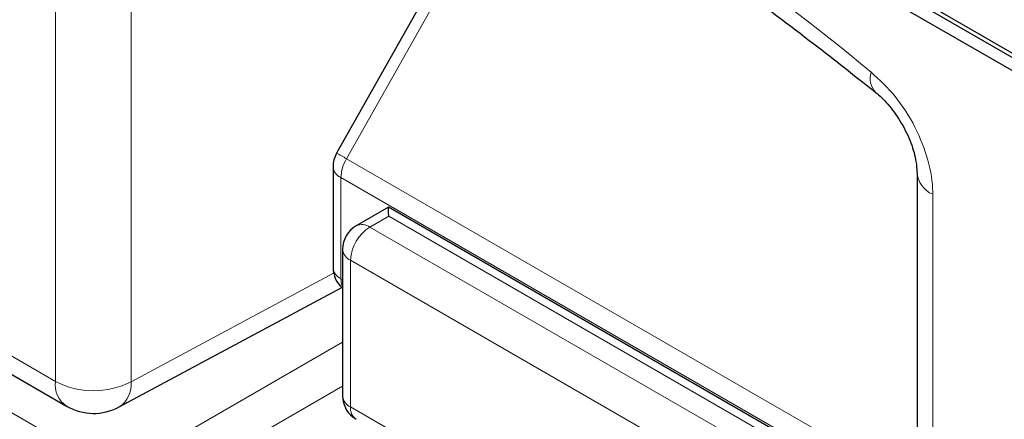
# Paper-space layout 'Blatt2' of a CAD drawing. Header units: millimetres. Extents: x 5 to 418, y 2 to 292.
# Tile 13 of 67: x 129.02 to 133.58, y 133.61 to 135.46. Entities that reach past the tile are written whole.
import ezdxf

# ---------------------------------------------------------------- set-up
doc = ezdxf.new("R2010")
doc.units = ezdxf.units.MM

psp = doc.layouts.new('Blatt2')

# ---------------------------------------------------------------- linework, layer by layer
at = {"color": 7, "linetype": 'Continuous', "lineweight": 25}
for p, q in [((126.7818, 139.1656), (135.6206, 134.0631)), ((129.0445, 137.9206), (135.6206, 134.1243)), ((129.0622, 137.9308), (135.6383, 134.1345)), ((131.3079, 136.2885), (130.4897, 134.8377)), ((125.8759, 135.6095), (129.2408, 133.667)), ((130.4736, 134.7763), (130.4736, 134.3082)), ((133.1755, 134.7498), (133.1755, 131.5398)), ((130.7296, 134.5878), (130.5803, 134.5016)), ((132.7169, 133.4406), (130.7297, 134.5878)), ((130.5178, 134.3934), (130.5178, 133.7144)), ((129.4842, 133.6633), (130.5135, 134.2167))]:
    psp.add_line(p, q, dxfattribs=at)
at = {"color": 7, "linetype": 'Continuous', "lineweight": 18}
for p, q in [((129.189, 133.7814), (129.189, 136.9913)), ((129.5394, 136.9896), (129.5394, 133.7797)), ((131.3543, 136.2632), (130.5361, 134.8124)), ((125.8241, 135.7239), (129.189, 133.7814)), ((125.998, 135.3615), (129.4685, 133.358)), ((130.5361, 134.8124), (133.1755, 133.2887)), ((130.5102, 134.7253), (133.1755, 133.1867)), ((130.5102, 134.7253), (130.5102, 134.2572)), ((133.2487, 134.6477), (133.2487, 131.4378)), ((130.7312, 134.5464), (130.6443, 134.4963)), ((132.5935, 133.4714), (130.7312, 134.5464)), ((130.6443, 134.4963), (132.5036, 133.423)), ((132.4136, 133.269), (130.5544, 134.3423)), ((130.5544, 134.3423), (130.5544, 133.6633)), ((129.5394, 133.7797), (130.4761, 134.2833)), ((130.5102, 134.2572), (130.5178, 134.2528)), ((129.4685, 133.358), (130.5178, 133.9638)), ((130.5178, 133.7597), (129.5568, 133.205)), ((130.5544, 133.6633), (132.4136, 132.59))]:
    psp.add_line(p, q, dxfattribs=at)
for centre, radius, start, end in [((125.3254, 126.0112), 11.9587, 50.30384, 69.70154), ((133.0497, 135.1829), 0.091, 160.8676, 224.0624), ((129.9495, 133.7929), 1.1763, 60.0865, 62.6603), ((130.6905, 134.7191), 0.1804, 148.8563, 178.0435), ((130.5335, 134.7806), 0.06, 184.1293, 247.1908), ((133.2951, 134.7582), 0.1198, 183.6006, 247.2434), ((130.7458, 134.3338), 0.1916, 121.9772, 177.4454), ((130.6077, 134.4426), 0.065, 55.6476, 114.8655), ((130.5793, 134.3988), 0.0617, 185.0787, 246.2415), ((130.5335, 134.3126), 0.06, 184.1293, 247.1908), ((130.5903, 134.2544), 0.0801, 177.9594, 205.2133), ((129.3082, 133.7664), 0.1201, 172.814, 235.8738), ((129.3659, 134.1236), 0.3852, 242.6565, 296.7662), ((129.4147, 133.7676), 0.1253, 303.6566, 5.5302), ((130.5793, 133.7198), 0.0617, 185.0787, 246.2415), ((130.6169, 133.6572), 0.0628, 174.3555, 234.3323)]:
    psp.add_arc(centre, radius, start, end, dxfattribs=at)
at = {"color": 7, "linetype": 'Continuous', "lineweight": 25}
for centre, radius, start, end in [((130.5986, 134.7763), 0.125, 150.5774, 180), ((130.6428, 134.3934), 0.125, 119.9972, 180), ((130.5986, 134.3082), 0.125, 180, 229.7258), ((130.6428, 133.7144), 0.125, 180, 240.0027), ((129.3658, 133.8835), 0.25, 240.0027, 298.2656)]:
    psp.add_arc(centre, radius, start, end, dxfattribs=at)
psp.add_ellipse((130.7296, 134.4435), major_axis=(0, 0.1443), ratio=0.015248, start_param=5.50652, end_param=6.274383, dxfattribs=at)
for points, knots in [([(129.5684, 137.0933), (129.6872, 137.05), (130.033, 136.924), (130.6141, 136.6633), (131.3097, 136.2906), (132.0066, 135.8522), (132.565, 135.4521), (132.8888, 135.1953), (132.9837, 135.1201)], [0, 0, 0, 0, 0.106109, 0.308603, 0.511101, 0.713584, 0.916095, 1, 1, 1, 1]), ([(132.9838, 135.1192), (132.9863, 135.1175), (133.0057, 135.1036), (133.0504, 135.0565), (133.106, 134.9777), (133.15, 134.886), (133.173, 134.8025), (133.1744, 134.766), (133.175, 134.7505)], [0, 0, 0, 0, 0.027249, 0.217947, 0.420667, 0.632806, 0.844533, 1, 1, 1, 1])]:
    psp.add_open_spline(points, degree=3, knots=knots, dxfattribs=at)
at = {"color": 7, "linetype": 'Continuous', "lineweight": 18}
psp.add_open_spline([(133.2487, 134.6477), (133.2487, 134.6513), (133.2483, 134.7008), (133.2319, 134.8057), (133.1704, 134.9607), (133.0784, 135.1066), (133.0019, 135.1774), (132.9637, 135.2127)], degree=3, knots=[0, 0, 0, 0, 0.019366, 0.264509, 0.509654, 0.754828, 1, 1, 1, 1], dxfattribs=at)

doc.saveas('drawing.dxf')
